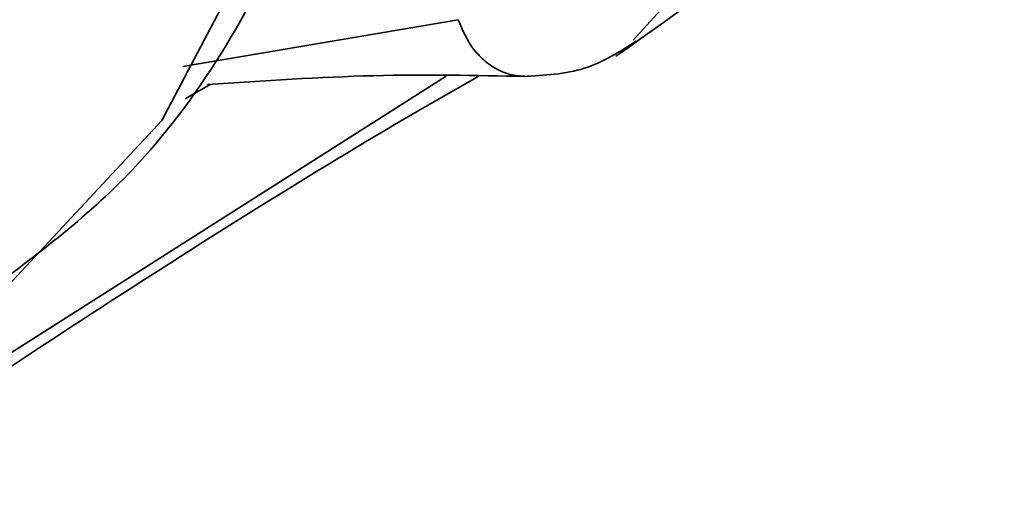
# Model space of a CAD drawing. Header units: millimetres. Extents: x 0 to 420, y 0 to 297.
# Tile 70 of 126: x 312.351 to 313.35, y 127.495 to 127.982. Entities that reach past the tile are written whole.
import ezdxf

# ---------------------------------------------------------------- set-up
doc = ezdxf.new("R2010")
doc.units = ezdxf.units.MM

msp = doc.modelspace()

# ---------------------------------------------------------------- linework, layer by layer
at = {"color": 8, "linetype": 'Continuous', "lineweight": 35}
for p, q in [((313.01187, 128.00407), (312.97381, 127.96163)), ((312.78391, 127.92523), (312.19562, 127.55109)), ((312.51918, 127.90203), (312.54471, 127.91677))]:
    msp.add_line(p, q, dxfattribs=at)
at = {"color": 7, "linetype": 'Continuous', "lineweight": 35}
msp.add_line((312.51701, 127.93492), (312.796, 127.98244), dxfattribs=at)
at = {"color": 8, "linetype": 'Continuous', "lineweight": 35, "flags": 128}
msp.add_lwpolyline([(312.30779, 127.68401), (312.32556, 127.6978), (312.49559, 127.88005), (312.62086, 128.11797), (312.69758, 128.40432), (312.72342, 128.73042), (312.69758, 129.08634), (312.62086, 129.46127), (312.49559, 129.84383), (312.32556, 130.22239), (312.11595, 130.58545), (311.87312, 130.92197), (311.60447, 131.22173), (311.31813, 131.47562), (311.02283, 131.67593)], dxfattribs=at)
at = {"color": 7, "linetype": 'Continuous', "lineweight": 35}
for points, knots in [([(312.30971, 127.70007), (312.36414, 127.74025), (312.49517, 127.83696), (312.62997, 128.0663), (312.72159, 128.33029), (312.77432, 128.65892), (312.76655, 129.07775), (312.65765, 129.59562), (312.49904, 130.01684), (312.34383, 130.32915), (312.2046, 130.57012), (312.01855, 130.845), (311.76348, 131.1529), (311.4469, 131.45759), (311.21427, 131.60792), (311.09589, 131.68441)], [0, 0, 0, 0, 0.058834, 0.141619, 0.212871, 0.271485, 0.38117, 0.487062, 0.587318, 0.635008, 0.681306, 0.741792, 0.819724, 0.908266, 1, 1, 1, 1]), ([(312.95624, 127.94536), (313.09063, 128.04118), (313.38036, 128.24774), (313.94679, 128.58709), (314.52753, 128.90138), (314.95078, 129.09179), (315.10434, 129.16087)], [0, 0, 0, 0, 0.237194, 0.511374, 0.822728, 1, 1, 1, 1]), ([(312.86231, 127.92486), (312.88364, 127.92599), (312.92621, 127.92825), (312.9598, 127.94983), (312.97656, 127.9606)], [0, 0, 0, 0, 0.500943, 1, 1, 1, 1]), ([(312.13794, 127.49471), (312.3568, 127.64067), (312.58915, 127.79563), (312.80442, 127.91795), (312.81692, 127.92505)], [0, 0, 0, 0, 0.94192, 1, 1, 1, 1]), ([(312.54187, 127.91662), (312.59919, 127.92044), (312.71361, 127.92806), (312.8139, 127.92589), (312.86395, 127.9248)], [0, 0, 0, 0, 0.500978, 1, 1, 1, 1])]:
    msp.add_open_spline(points, degree=3, knots=knots, dxfattribs=at)
at = {"color": 8, "linetype": 'Continuous', "lineweight": 35}
msp.add_open_spline([(312.796, 127.98244), (312.80069, 127.97184), (312.80791, 127.9555), (312.82347, 127.93974), (312.83723, 127.93072), (312.85098, 127.92556), (312.86, 127.92531), (312.86379, 127.92521)], degree=3, knots=[0, 0, 0, 0, 0.327787, 0.50483, 0.686242, 0.868363, 1, 1, 1, 1], dxfattribs=at)

doc.saveas('drawing.dxf')
